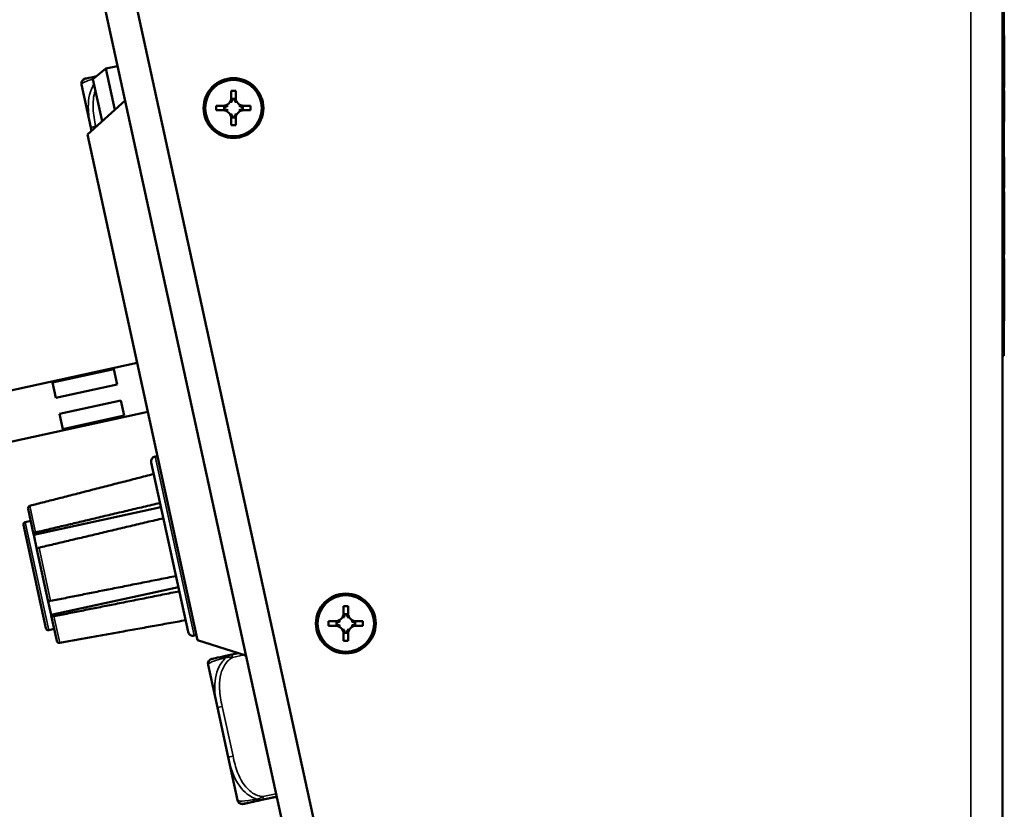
# Model space of a CAD drawing. Header units: inches. Extents: x 3.3 to 58.3, y 0.8 to 38.3.
# Tile 160 of 162: x 53.9 to 57.8, y 19.1 to 22.2. Entities that reach past the tile are written whole.
import ezdxf

# ---------------------------------------------------------------- set-up
doc = ezdxf.new("R2010")
doc.units = ezdxf.units.IN
doc.header["$MEASUREMENT"] = 0
for name, color, linetype, lineweight in [('Dimension (ANSI)', 7, 'Continuous', 25), ('Visible (ANSI)', 7, 'Continuous', 50), ('Visible Narrow (ANSI)', 7, 'Continuous', 35)]:
    doc.layers.add(name, color=color, linetype=linetype, lineweight=lineweight)
doc.styles.add('Note Text (ANSI)', font='tahoma.ttf')
doc.dimstyles.new('Default (ANSI)', dxfattribs={"dimtxt": 0.75, "dimasz": 0.098425, "dimexe": 0.125, "dimexo": 0.0625, "dimgap": 0.031496, "dimtad": 0, "dimtih": 1, "dimtoh": 1, "dimrnd": 1e-08, "dimzin": 4, "dimdsep": 46, "dimtxsty": 'Note Text (ANSI)', "dimcen": 0.09, "dimdle": 0.393701, "dimclrd": 256, "dimclre": 256, "dimclrt": 256, "dimadec": 0, "dimazin": 1, "dimtfac": 0.16, "dimtofl": 0, "dimtmove": 0, "dimatfit": 3, "dimfxl": 1, "dimtolj": 1, "dimtzin": 4, "dimlwd": -1, "dimlwe": -1, "dimarcsym": 0})

# ---------------------------------------------------------------- blocks, each defined once
blk = doc.blocks.new('*D7')
at = {"layer": 'Defpoints', "color": 0}
for p in [(57.7906, 28.1915), (57.7906, 24.4166), (51.6647, 20.243)]:
    blk.add_point(p, dxfattribs=at)
at = {"layer": 'Dimension (ANSI)'}
for p, q in [((51.6647, 20.3055), (51.6647, 28.3165)), ((57.7906, 24.4791), (57.7906, 28.3165)), ((51.7631, 28.1915), (53.7459, 28.1915)), ((57.6921, 28.1915), (55.7093, 28.1915))]:
    blk.add_line(p, q, dxfattribs=at)
for points in [[(51.7631, 28.2079), (51.7631, 28.1751), (51.6647, 28.1915)], [(57.6921, 28.2079), (57.6921, 28.1751), (57.7906, 28.1915)]]:
    blk.add_solid(points, dxfattribs=at)
at = {"layer": 'Dimension (ANSI)', "insert": (53.7774, 28.5821), "char_height": 0.75, "attachment_point": 1, "style": 'Note Text (ANSI)'}
blk.add_mtext('\\A1;6.13', dxfattribs=at)

msp = doc.modelspace()

# ---------------------------------------------------------------- linework, layer by layer
at = {"layer": 'Visible (ANSI)'}
for p, q in [((57.7906, 24.4166), (57.7906, 15.3294)), ((57.7956, 20.8548), (57.7956, 22.6641)), ((56.0147, 14.5837), (54.2894, 22.5036)), ((54.1672, 22.477), (55.8926, 14.5571)), ((57.7956, 22.131), (57.7976, 22.131)), ((57.7956, 22.0496), (57.7976, 22.0496)), ((54.1711, 21.9566), (54.2233, 21.9987)), ((54.2233, 21.9987), (54.2693, 22.0087)), ((54.259, 21.8352), (54.2233, 21.9987)), ((54.1711, 21.9566), (54.2076, 21.7889)), ((54.1261, 21.9352), (54.1632, 21.7648)), ((54.7214, 21.8826), (54.7214, 21.9101)), ((54.7214, 21.9101), (54.7394, 21.9101)), ((54.7394, 21.9101), (54.7394, 21.8826)), ((57.7956, 21.9254), (57.7976, 21.9254)), ((57.7956, 21.9241), (57.7976, 21.9241)), ((57.7956, 21.9117), (57.7976, 21.9117)), ((57.7956, 21.9096), (57.7976, 21.9096)), ((57.7976, 21.9096), (57.7976, 21.7896)), ((54.1495, 21.7365), (54.2992, 21.8714)), ((54.7355, 21.8785), (54.7253, 21.8785)), ((54.6619, 21.8326), (54.6619, 21.8506)), ((54.6619, 21.8506), (54.6894, 21.8506)), ((54.6894, 21.8326), (54.6619, 21.8326)), ((54.6935, 21.8467), (54.6935, 21.8365)), ((54.7672, 21.8365), (54.7672, 21.8467)), ((54.7714, 21.8506), (54.7989, 21.8506)), ((54.7989, 21.8326), (54.7714, 21.8326)), ((54.7989, 21.8506), (54.7989, 21.8326)), ((54.7214, 21.7731), (54.7214, 21.8006)), ((54.7253, 21.8047), (54.7355, 21.8047)), ((54.7394, 21.8006), (54.7394, 21.7731)), ((57.7956, 21.7896), (57.7976, 21.7896)), ((57.7956, 21.7875), (57.7976, 21.7875)), ((54.1632, 21.7648), (54.1661, 21.7515)), ((54.7394, 21.7731), (54.7214, 21.7731)), ((54.588, 19.7233), (54.1495, 21.7365)), ((57.7956, 21.6472), (57.7976, 21.6472)), ((57.7956, 21.6452), (57.7976, 21.6452)), ((57.7976, 21.6452), (57.7976, 21.5252)), ((57.7956, 21.5252), (57.7976, 21.5252)), ((57.7956, 21.5231), (57.7976, 21.5231)), ((57.7956, 21.5078), (57.7976, 21.5078)), ((57.7956, 21.3837), (57.7976, 21.3837)), ((57.7956, 21.3828), (57.7976, 21.3828)), ((57.7956, 21.3808), (57.7976, 21.3808)), ((57.7976, 21.3808), (57.7976, 21.2608)), ((57.7956, 21.2608), (57.7976, 21.2608)), ((57.7956, 21.2587), (57.7976, 21.2587)), ((57.7956, 21.2434), (57.7976, 21.2434)), ((57.7956, 21.2413), (57.7976, 21.2413)), ((57.7976, 21.2413), (57.7976, 21.1213)), ((57.7956, 21.1213), (57.7976, 21.1213)), ((57.7956, 21.1193), (57.7976, 21.1193)), ((57.7956, 21.1184), (57.7976, 21.1184)), ((57.7956, 20.9943), (57.7976, 20.9943)), ((57.7906, 20.8548), (57.7956, 20.8548)), ((53.7654, 20.7008), (54.3474, 20.8276)), ((54.0109, 20.7486), (54.2551, 20.8018)), ((54.2682, 20.7416), (54.2551, 20.8018)), ((54.0109, 20.7486), (54.024, 20.6884)), ((54.2682, 20.7416), (54.024, 20.6884)), ((54.0379, 20.6242), (54.2822, 20.6775)), ((54.2953, 20.6172), (54.2822, 20.6775)), ((53.808, 20.5054), (54.39, 20.6322)), ((54.0379, 20.6242), (54.0511, 20.564)), ((54.2953, 20.6172), (54.0511, 20.564)), ((54.4282, 20.4568), (54.4185, 20.4547)), ((54.55, 19.7567), (54.4032, 20.4309)), ((53.9352, 20.1455), (53.9132, 20.2465)), ((53.9359, 20.1424), (54.442, 20.2526)), ((53.9839, 19.7715), (53.8945, 20.1819)), ((53.9022, 20.1938), (53.9237, 20.1985)), ((53.9359, 20.1424), (53.9352, 20.1455)), ((53.9485, 20.0845), (53.9359, 20.1424)), ((53.9925, 19.8825), (53.9485, 20.0845)), ((54.0051, 19.8246), (54.5112, 19.9349)), ((54.0051, 19.8246), (53.9925, 19.8825)), ((54.0058, 19.8216), (54.0051, 19.8246)), ((55.1684, 19.8307), (55.1684, 19.8582)), ((55.1684, 19.8582), (55.1864, 19.8582)), ((55.1825, 19.8266), (55.1723, 19.8266)), ((55.1864, 19.8582), (55.1864, 19.8307)), ((54.0278, 19.7206), (54.0058, 19.8216)), ((55.1089, 19.7807), (55.1089, 19.7987)), ((55.1089, 19.7987), (55.1364, 19.7987)), ((55.1405, 19.7948), (55.1405, 19.7846)), ((55.2142, 19.7846), (55.2142, 19.7948)), ((55.2184, 19.7987), (55.2459, 19.7987)), ((55.2459, 19.7987), (55.2459, 19.7807)), ((53.9958, 19.7639), (54.0173, 19.7686)), ((55.1364, 19.7807), (55.1089, 19.7807)), ((55.1684, 19.7212), (55.1684, 19.7487)), ((55.1723, 19.7529), (55.1825, 19.7529)), ((55.1864, 19.7487), (55.1864, 19.7212)), ((55.2459, 19.7807), (55.2184, 19.7807)), ((54.5836, 19.7435), (54.5738, 19.7414)), ((54.588, 19.7233), (54.7803, 19.6629)), ((55.1864, 19.7212), (55.1684, 19.7212)), ((54.751, 19.6721), (54.7239, 19.6662)), ((54.7781, 19.6636), (54.7791, 19.659)), ((54.781, 19.6594), (54.7791, 19.659)), ((54.7814, 19.6578), (54.7794, 19.6574)), ((54.6293, 19.6254), (54.6664, 19.455)), ((54.6664, 19.455), (54.7095, 19.2573)), ((54.7095, 19.2573), (54.7466, 19.0869)), ((54.7466, 19.0869), (54.7467, 19.0865)), ((54.8496, 19.0891), (54.9028, 19.1007)), ((54.8497, 19.0888), (54.9028, 19.1003))]:
    msp.add_line(p, q, dxfattribs=at)
for centre, radius in [((54.7304, 21.8416), 0.119), ((54.7304, 21.8416), 0.1125), ((55.1774, 19.7897), 0.119), ((55.1774, 19.7897), 0.1125)]:
    msp.add_circle(centre, radius, dxfattribs=at)
for centre, radius, start, end in [((54.1453, 21.9394), 0.0197, 102.29, 192.29), ((54.6894, 21.8826), 0.032, 270, 0), ((54.7714, 21.8826), 0.032, 180, 270), ((54.6894, 21.8006), 0.032, 0, 90), ((54.7714, 21.8006), 0.032, 90, 180), ((54.4227, 20.4351), 0.02, 102.29, 192.29), ((53.9043, 20.184), 0.01, 102.29, 192.29), ((55.1364, 19.8307), 0.032, 270, 0), ((55.2184, 19.8307), 0.032, 180, 270), ((53.9937, 19.7736), 0.01, 192.29, 282.29), ((54.5696, 19.7609), 0.02, 192.29, 282.29), ((55.1364, 19.7487), 0.032, 0, 90), ((55.2184, 19.7487), 0.032, 90, 180), ((54.6485, 19.6296), 0.0197, 102.29, 192.29), ((54.7659, 19.091), 0.0197, 192.29, 282.29), ((54.7659, 19.0907), 0.0197, 192.29, 282.29)]:
    msp.add_arc(centre, radius, start, end, dxfattribs=at)
for centre, major_axis, start_param, end_param in [((54.6894, 21.8779), (0, 0.0362), 4.436156, 4.728932), ((54.7714, 21.8779), (0, -0.0362), 4.695846, 4.988622), ((54.6941, 21.8826), (0.0362, 0), 4.695846, 4.988622), ((54.6941, 21.8006), (-0.0362, 0), 4.436156, 4.728932), ((54.7666, 21.8826), (0.0362, 0), 4.436156, 4.728932), ((54.7666, 21.8006), (-0.0362, 0), 4.695846, 4.988622), ((54.6894, 21.8053), (0, 0.0362), 4.695846, 4.988622), ((54.7714, 21.8053), (0, -0.0362), 4.436156, 4.728932), ((55.1364, 19.826), (0, 0.0362), 4.436156, 4.728932), ((55.2184, 19.826), (0, -0.0362), 4.695846, 4.988622), ((55.1411, 19.8307), (0.0362, 0), 4.695846, 4.988622), ((55.1411, 19.7487), (-0.0362, 0), 4.436156, 4.728932), ((55.2136, 19.8307), (0.0362, 0), 4.436156, 4.728932), ((55.2136, 19.7487), (-0.0362, 0), 4.695846, 4.988622), ((55.1364, 19.7535), (0, 0.0362), 4.695846, 4.988622), ((55.2184, 19.7535), (0, -0.0362), 4.436156, 4.728932)]:
    msp.add_ellipse(centre, major_axis=major_axis, ratio=0.9914, start_param=start_param, end_param=end_param, dxfattribs=at)
for points, knots in [([(57.7976, 22.131), (57.7976, 22.131), (57.7976, 22.1298), (57.7976, 22.1258), (57.7976, 22.1227), (57.7976, 22.1115), (57.7976, 22.1009), (57.7976, 22.0788), (57.7976, 22.0674), (57.7976, 22.0534), (57.7976, 22.0515), (57.7976, 22.0496)], [-0.3971658, -0.3971658, -0.3971658, -0.3971658, -0.3430598, -0.3430598, -0.286459, -0.286459, -0.1686381, -0.1686381, -0.0709289, -0.0709289, -0.055649, -0.055649, -0.055649, -0.055649]), ([(57.7976, 22.0496), (57.7976, 22.0496), (57.7976, 22.0489), (57.7976, 22.0465), (57.7976, 22.0446), (57.7976, 22.0379), (57.7976, 22.0315), (57.7976, 22.0183), (57.7976, 22.0115), (57.7976, 21.9989), (57.7976, 21.9934), (57.7976, 21.9878)], [-0.2382995, -0.2382995, -0.2382995, -0.2382995, -0.2058359, -0.2058359, -0.1718754, -0.1718754, -0.1011829, -0.1011829, -0.0425574, -0.0425574, 0, 0, 0, 0]), ([(57.7976, 21.9878), (57.7976, 21.9837), (57.7976, 21.9796), (57.7976, 21.9714), (57.7976, 21.9672), (57.7976, 21.9553), (57.7976, 21.9479), (57.7976, 21.9364), (57.7976, 21.9319), (57.7976, 21.9266), (57.7976, 21.9254), (57.7976, 21.9254)], [-0.2135579, -0.2135579, -0.2135579, -0.2135579, -0.1865293, -0.1865293, -0.1574507, -0.1574507, -0.0980578, -0.0980578, -0.0447245, -0.0447245, 0, 0, 0, 0]), ([(54.1857, 21.9684), (54.1822, 21.9676), (54.179, 21.9669), (54.176, 21.9662), (54.1584, 21.9624), (54.1496, 21.9605), (54.1453, 21.9596), (54.142, 21.9588), (54.1411, 21.9587), (54.1411, 21.9587)], [-0.6895233, -0.6895233, -0.6895233, -0.6895233, -0.6514613, -0.6514613, -0.6514613, -0.427691, -0.427691, -0.427691, -0.2569517, -0.2569517, -0.2569517, -0.2569517]), ([(57.7976, 21.9117), (57.7976, 21.9117), (57.7976, 21.9112), (57.7976, 21.91), (57.7976, 21.9098), (57.7976, 21.9096)], [-0.20341806, -0.20341806, -0.20341806, -0.20341806, -0.18016874, -0.18016874, -0.17576163, -0.17576163, -0.17576163, -0.17576163]), ([(57.7976, 21.6472), (57.7976, 21.6472), (57.7976, 21.6468), (57.7976, 21.6456), (57.7976, 21.6454), (57.7976, 21.6452)], [-0.20341806, -0.20341806, -0.20341806, -0.20341806, -0.18016874, -0.18016874, -0.17576163, -0.17576163, -0.17576163, -0.17576163]), ([(57.7976, 21.5078), (57.7976, 21.5078), (57.7976, 21.5071), (57.7976, 21.5047), (57.7976, 21.5029), (57.7976, 21.4961), (57.7976, 21.4898), (57.7976, 21.4765), (57.7976, 21.4697), (57.7976, 21.4572), (57.7976, 21.4516), (57.7976, 21.446)], [-0.2382995, -0.2382995, -0.2382995, -0.2382995, -0.2058359, -0.2058359, -0.1718754, -0.1718754, -0.1011829, -0.1011829, -0.0425574, -0.0425574, 0, 0, 0, 0]), ([(57.7976, 21.446), (57.7976, 21.442), (57.7976, 21.4378), (57.7976, 21.4296), (57.7976, 21.4255), (57.7976, 21.4135), (57.7976, 21.4061), (57.7976, 21.3946), (57.7976, 21.3902), (57.7976, 21.3848), (57.7976, 21.3837), (57.7976, 21.3837)], [-0.2135579, -0.2135579, -0.2135579, -0.2135579, -0.1865293, -0.1865293, -0.1574507, -0.1574507, -0.0980578, -0.0980578, -0.0447245, -0.0447245, 0, 0, 0, 0]), ([(57.7976, 21.3828), (57.7976, 21.3828), (57.7976, 21.3825), (57.7976, 21.3812), (57.7976, 21.381), (57.7976, 21.3808)], [-0.08449245, -0.08449245, -0.08449245, -0.08449245, -0.03783766, -0.03783766, -0.0295936, -0.0295936, -0.0295936, -0.0295936]), ([(57.7976, 21.2434), (57.7976, 21.2434), (57.7976, 21.2427), (57.7976, 21.2415), (57.7976, 21.2414), (57.7976, 21.2413)], [-0.240598, -0.240598, -0.240598, -0.240598, -0.20824128, -0.20824128, -0.20646683, -0.20646683, -0.20646683, -0.20646683]), ([(57.7976, 21.1184), (57.7976, 21.1184), (57.7976, 21.118), (57.7976, 21.1161), (57.7976, 21.1147), (57.7976, 21.1094), (57.7976, 21.1052), (57.7976, 21.097), (57.7976, 21.0913), (57.7976, 21.0761), (57.7976, 21.0662), (57.7976, 21.0566)], [-0.2034181, -0.2034181, -0.2034181, -0.2034181, -0.1801687, -0.1801687, -0.1593546, -0.1593546, -0.1246853, -0.1246853, -0.0731426, -0.0731426, 0, 0, 0, 0]), ([(57.7976, 21.0566), (57.7976, 21.0505), (57.7976, 21.0442), (57.7976, 21.0329), (57.7976, 21.0277), (57.7976, 21.0183), (57.7976, 21.012), (57.7976, 21.0024), (57.7976, 20.9998), (57.7976, 20.9952), (57.7976, 20.9943), (57.7976, 20.9943)], [-0.2623484, -0.2623484, -0.2623484, -0.2623484, -0.2069375, -0.2069375, -0.1582333, -0.1582333, -0.1101951, -0.1101951, -0.0680408, -0.0680408, 0, 0, 0, 0]), ([(53.9205, 20.2584), (53.9194, 20.2581), (53.9182, 20.2575), (53.9162, 20.2562), (53.9152, 20.2551), (53.9139, 20.253), (53.9133, 20.2516), (53.9129, 20.2492), (53.9129, 20.2477), (53.9132, 20.2465)], [0.00090854, 0.00090854, 0.00090854, 0.00090854, 0.0093788, 0.0093788, 0.01879725, 0.01879725, 0.02826573, 0.02826573, 0.037779, 0.037779, 0.037779, 0.037779]), ([(53.9352, 20.1455), (53.9351, 20.1461), (53.9352, 20.1468), (53.9359, 20.1482), (53.9366, 20.149), (53.9381, 20.1502), (53.9392, 20.1508), (53.9412, 20.1517), (53.9424, 20.1522), (53.9435, 20.1524)], [-0.037779, -0.037779, -0.037779, -0.037779, -0.02826573, -0.02826573, -0.01879725, -0.01879725, -0.0093788, -0.0093788, -0.00090854, -0.00090854, -0.00090854, -0.00090854]), ([(53.9568, 20.0915), (53.9557, 20.0912), (53.9545, 20.0908), (53.9525, 20.0899), (53.9513, 20.0893), (53.9498, 20.088), (53.9492, 20.0872), (53.9485, 20.0859), (53.9483, 20.0851), (53.9485, 20.0845)], [0.00090854, 0.00090854, 0.00090854, 0.00090854, 0.0093788, 0.0093788, 0.01879725, 0.01879725, 0.02826573, 0.02826573, 0.037779, 0.037779, 0.037779, 0.037779]), ([(53.9925, 19.8825), (53.9926, 19.8819), (53.9931, 19.8812), (53.9942, 19.8803), (53.9952, 19.8799), (53.9971, 19.8794), (53.9984, 19.8792), (54.0006, 19.8793), (54.0019, 19.8794), (54.003, 19.8796)], [-0.037779, -0.037779, -0.037779, -0.037779, -0.02826573, -0.02826573, -0.01879725, -0.01879725, -0.0093788, -0.0093788, -0.00090854, -0.00090854, -0.00090854, -0.00090854]), ([(54.0163, 19.8187), (54.0151, 19.8185), (54.0138, 19.8183), (54.0116, 19.8183), (54.0103, 19.8185), (54.0084, 19.8189), (54.0075, 19.8194), (54.0063, 19.8203), (54.0059, 19.821), (54.0058, 19.8216)], [0.00090854, 0.00090854, 0.00090854, 0.00090854, 0.0093788, 0.0093788, 0.01879725, 0.01879725, 0.02826573, 0.02826573, 0.037779, 0.037779, 0.037779, 0.037779]), ([(54.0278, 19.7206), (54.028, 19.7193), (54.0286, 19.718), (54.03, 19.7159), (54.0311, 19.7149), (54.0332, 19.7135), (54.0346, 19.713), (54.0369, 19.7126), (54.0382, 19.7126), (54.0393, 19.7128)], [-0.037779, -0.037779, -0.037779, -0.037779, -0.02826573, -0.02826573, -0.01879725, -0.01879725, -0.0093788, -0.0093788, -0.00090854, -0.00090854, -0.00090854, -0.00090854]), ([(54.7239, 19.6662), (54.706, 19.6623), (54.6906, 19.6589), (54.6792, 19.6564), (54.6616, 19.6526), (54.6528, 19.6507), (54.6485, 19.6497), (54.6452, 19.649), (54.6443, 19.6488), (54.6443, 19.6488)], [-0.7968224, -0.7968224, -0.7968224, -0.7968224, -0.6514613, -0.6514613, -0.6514613, -0.427691, -0.427691, -0.427691, -0.2569517, -0.2569517, -0.2569517, -0.2569517]), ([(54.77, 19.0718), (54.77, 19.0718), (54.7709, 19.072), (54.7748, 19.0728), (54.7798, 19.0739), (54.79, 19.0762), (54.8105, 19.0806), (54.8211, 19.0829), (54.8345, 19.0858), (54.8496, 19.0891)], [0.2569537, 0.2569537, 0.2569537, 0.2569537, 0.4371919, 0.4371919, 0.4371919, 0.6739428, 0.6739428, 0.6739428, 0.7963818, 0.7963818, 0.7963818, 0.7963818]), ([(54.7701, 19.0714), (54.7701, 19.0714), (54.771, 19.0716), (54.7748, 19.0725), (54.7799, 19.0736), (54.7901, 19.0758), (54.8106, 19.0803), (54.8212, 19.0826), (54.8346, 19.0855), (54.8497, 19.0888)], [0.2569537, 0.2569537, 0.2569537, 0.2569537, 0.4371919, 0.4371919, 0.4371919, 0.6739428, 0.6739428, 0.6739428, 0.7963818, 0.7963818, 0.7963818, 0.7963818])]:
    msp.add_open_spline(points, degree=3, knots=knots, dxfattribs=at)
for points, degree in [([(57.7976, 21.9254), (57.7976, 21.9245), (57.7976, 21.9241), (57.7976, 21.9241)], 3), ([(54.7253, 21.8785), (54.7259, 21.8778), (54.7265, 21.8771)], 2), ([(54.7355, 21.8785), (54.7349, 21.8778), (54.7343, 21.8771)], 2), ([(54.6935, 21.8467), (54.6942, 21.8461), (54.6949, 21.8455)], 2), ([(54.6935, 21.8365), (54.6942, 21.8371), (54.6949, 21.8377)], 2), ([(54.7672, 21.8467), (54.7666, 21.8461), (54.7659, 21.8455)], 2), ([(54.7672, 21.8365), (54.7666, 21.8371), (54.7659, 21.8377)], 2), ([(54.7253, 21.8047), (54.7259, 21.8054), (54.7265, 21.8061)], 2), ([(54.7355, 21.8047), (54.7349, 21.8054), (54.7343, 21.8061)], 2), ([(57.7976, 21.7896), (57.7976, 21.788), (57.7976, 21.7875), (57.7976, 21.7875)], 3), ([(57.7976, 21.5252), (57.7976, 21.5236), (57.7976, 21.5231), (57.7976, 21.5231)], 3), ([(57.7976, 21.2608), (57.7976, 21.2592), (57.7976, 21.2587), (57.7976, 21.2587)], 3), ([(57.7976, 21.1213), (57.7976, 21.1199), (57.7976, 21.1193), (57.7976, 21.1193)], 3), ([(55.1723, 19.8266), (55.1729, 19.8259), (55.1735, 19.8252)], 2), ([(55.1825, 19.8266), (55.1819, 19.8259), (55.1813, 19.8252)], 2), ([(55.1405, 19.7948), (55.1412, 19.7942), (55.1419, 19.7936)], 2), ([(55.1405, 19.7846), (55.1412, 19.7852), (55.1419, 19.7858)], 2), ([(55.2142, 19.7948), (55.2136, 19.7942), (55.2129, 19.7936)], 2), ([(55.2142, 19.7846), (55.2136, 19.7852), (55.2129, 19.7858)], 2), ([(55.1723, 19.7529), (55.1729, 19.7535), (55.1735, 19.7542)], 2), ([(55.1825, 19.7529), (55.1819, 19.7535), (55.1813, 19.7542)], 2), ([(54.7791, 19.659), (54.7794, 19.6574), (54.7794, 19.6574)], 2)]:
    msp.add_open_spline(points, degree=degree, dxfattribs=at)
for points, weights in [([(54.7214, 21.863), (54.7214, 21.8736), (54.7214, 21.8826)], [1.00127193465, 1.04283418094, 1]), ([(54.7394, 21.8826), (54.7394, 21.8736), (54.7394, 21.863)], [1, 1.04283418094, 1.00127193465]), ([(54.6894, 21.8506), (54.6984, 21.8506), (54.709, 21.8506)], [1, 1.04283418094, 1.00127193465]), ([(54.709, 21.8326), (54.6984, 21.8326), (54.6894, 21.8326)], [1.00127193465, 1.04283418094, 1]), ([(54.7518, 21.8506), (54.7624, 21.8506), (54.7714, 21.8506)], [1.00127193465, 1.04283418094, 1]), ([(54.7714, 21.8326), (54.7624, 21.8326), (54.7518, 21.8326)], [1, 1.04283418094, 1.00127193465]), ([(54.7214, 21.8006), (54.7214, 21.8096), (54.7214, 21.8202)], [1, 1.04283418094, 1.00127193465]), ([(54.7394, 21.8202), (54.7394, 21.8096), (54.7394, 21.8006)], [1.00127193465, 1.04283418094, 1]), ([(54.4132, 20.3848), (54.1589, 20.3195), (53.9205, 20.2584)], [1, 1.00052363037, 1.00002012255]), ([(53.9435, 20.1524), (54.1829, 20.2092), (54.4383, 20.2697)], [1.00002012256, 1.00052363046, 1]), ([(54.4515, 20.2088), (54.1962, 20.1483), (53.9568, 20.0915)], [1, 1.00052363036, 1.00002012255]), ([(54.003, 19.8796), (54.2443, 19.9276), (54.5017, 19.9787)], [1.00002012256, 1.00052363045, 1]), ([(54.5149, 19.9178), (54.2575, 19.8666), (54.0163, 19.8187)], [1, 1.00052363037, 1.00002012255]), ([(55.1684, 19.8112), (55.1684, 19.8217), (55.1684, 19.8307)], [1.00127193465, 1.04283418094, 1]), ([(55.1864, 19.8307), (55.1864, 19.8217), (55.1864, 19.8112)], [1, 1.04283418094, 1.00127193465]), ([(54.0393, 19.7128), (54.2816, 19.7563), (54.54, 19.8028)], [1.00002012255, 1.00052363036, 1]), ([(55.1364, 19.7987), (55.1454, 19.7987), (55.156, 19.7987)], [1, 1.04283418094, 1.00127193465]), ([(55.1988, 19.7987), (55.2094, 19.7987), (55.2184, 19.7987)], [1.00127193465, 1.04283418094, 1]), ([(55.156, 19.7807), (55.1454, 19.7807), (55.1364, 19.7807)], [1.00127193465, 1.04283418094, 1]), ([(55.1684, 19.7487), (55.1684, 19.7577), (55.1684, 19.7683)], [1, 1.04283418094, 1.00127193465]), ([(55.1864, 19.7683), (55.1864, 19.7577), (55.1864, 19.7487)], [1.00127193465, 1.04283418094, 1]), ([(55.2184, 19.7807), (55.2094, 19.7807), (55.1988, 19.7807)], [1, 1.04283418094, 1.00127193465])]:
    msp.add_rational_spline(points, weights, degree=2, dxfattribs=at)
at = {"layer": 'Visible Narrow (ANSI)'}
for p, q in [((57.6646, 15.3294), (57.6646, 24.4166)), ((57.7956, 21.9878), (57.7976, 21.9878)), ((54.1825, 21.769), (54.1632, 21.7648)), ((54.183, 21.7667), (54.1825, 21.769)), ((57.7956, 21.446), (57.7976, 21.446)), ((57.7956, 21.0566), (57.7976, 21.0566)), ((54.4185, 20.4547), (54.5738, 19.7414)), ((53.9205, 20.2584), (53.9435, 20.1524)), ((53.9022, 20.1938), (53.9958, 19.7639)), ((53.9568, 20.0915), (54.003, 19.8796)), ((54.0163, 19.8187), (54.0393, 19.7128)), ((54.7239, 19.6662), (54.7264, 19.6546)), ((54.7264, 19.6546), (54.7737, 19.6649)), ((54.6857, 19.4592), (54.6664, 19.455)), ((54.7287, 19.2615), (54.6857, 19.4592)), ((54.7287, 19.2615), (54.7095, 19.2573)), ((54.9002, 19.1123), (54.8471, 19.1007)), ((54.8471, 19.1007), (54.8496, 19.0891)), ((54.8496, 19.0891), (54.8497, 19.0888))]:
    msp.add_line(p, q, dxfattribs=at)
for points, knots in [([(54.1261, 21.9352), (54.1255, 21.9375), (54.1275, 21.9414), (54.1508, 21.9504), (54.1599, 21.9535), (54.1716, 21.9569)], [0.2569517, 0.2569517, 0.2569517, 0.2569517, 0.5559983, 0.5559983, 0.6729844, 0.6729844, 0.6729844, 0.6729844]), ([(54.1754, 21.937), (54.1736, 21.9342), (54.172, 21.9313), (54.1555, 21.8988), (54.1518, 21.8655), (54.1543, 21.8105), (54.1579, 21.7875), (54.1632, 21.7648)], [-0.6716093, -0.6716093, -0.6716093, -0.6716093, -0.6493253, -0.6493253, -0.427691, -0.427691, -0.2569537, -0.2569537, -0.2569537, -0.2569537]), ([(54.1825, 21.769), (54.1774, 21.7921), (54.1732, 21.8157), (54.1721, 21.8394), (54.1709, 21.8635), (54.1728, 21.8884), (54.181, 21.911)], [0.2569537, 0.2569537, 0.2569537, 0.2569537, 0.4371919, 0.4371919, 0.4371919, 0.6207373, 0.6207373, 0.6207373, 0.6207373]), ([(54.6293, 19.6254), (54.6287, 19.6277), (54.6307, 19.6315), (54.6582, 19.6422), (54.6759, 19.6477), (54.7008, 19.6541)], [0.2569517, 0.2569517, 0.2569517, 0.2569517, 0.5559983, 0.5559983, 0.7482818, 0.7482818, 0.7482818, 0.7482818]), ([(54.7008, 19.6541), (54.6898, 19.6439), (54.6803, 19.6316), (54.6587, 19.589), (54.655, 19.5557), (54.6575, 19.5007), (54.6611, 19.4777), (54.6664, 19.455)], [-0.7478145, -0.7478145, -0.7478145, -0.7478145, -0.6493253, -0.6493253, -0.427691, -0.427691, -0.2569537, -0.2569537, -0.2569537, -0.2569537]), ([(54.6857, 19.4592), (54.6806, 19.4823), (54.6764, 19.5059), (54.6753, 19.5296), (54.6737, 19.5606), (54.6774, 19.593), (54.693, 19.6202), (54.701, 19.6343), (54.7123, 19.6466), (54.7264, 19.6546)], [0.2569537, 0.2569537, 0.2569537, 0.2569537, 0.4371919, 0.4371919, 0.4371919, 0.6739428, 0.6739428, 0.6739428, 0.7963818, 0.7963818, 0.7963818, 0.7963818]), ([(54.7239, 19.6662), (54.7225, 19.6659), (54.7211, 19.6655), (54.7185, 19.6646), (54.7172, 19.6642), (54.7151, 19.6634), (54.7144, 19.663), (54.7131, 19.6624), (54.7126, 19.6622), (54.7111, 19.6614), (54.7101, 19.6609), (54.7076, 19.6594), (54.7061, 19.6584), (54.7033, 19.6563), (54.702, 19.6552), (54.7008, 19.6541)], [-0.0532704, -0.0532704, -0.0532704, -0.0532704, -0.04377373, -0.04377373, -0.03521335, -0.03521335, -0.02986312, -0.02986312, -0.02651922, -0.02651922, -0.01983142, -0.01983142, -0.00913095, -0.00913095, 0.00023197, 0.00023197, 0.00023197, 0.00023197]), ([(54.7008, 19.6541), (54.7022, 19.6544), (54.7036, 19.6547), (54.7068, 19.6552), (54.7085, 19.6553), (54.7113, 19.6555), (54.7124, 19.6555), (54.714, 19.6555), (54.7146, 19.6555), (54.716, 19.6555), (54.7169, 19.6555), (54.7191, 19.6554), (54.7205, 19.6553), (54.7234, 19.655), (54.7249, 19.6548), (54.7264, 19.6546)], [-0.00023197, -0.00023197, -0.00023197, -0.00023197, 0.00913095, 0.00913095, 0.01983142, 0.01983142, 0.02651922, 0.02651922, 0.02986312, 0.02986312, 0.03521335, 0.03521335, 0.04377373, 0.04377373, 0.0532704, 0.0532704, 0.0532704, 0.0532704]), ([(54.7095, 19.2573), (54.718, 19.2177), (54.7298, 19.1769), (54.7722, 19.119), (54.7954, 19.099), (54.8236, 19.0905)], [0.2569517, 0.2569517, 0.2569517, 0.2569517, 0.5559983, 0.5559983, 0.7482818, 0.7482818, 0.7482818, 0.7482818]), ([(54.8471, 19.1007), (54.828, 19.1024), (54.8099, 19.1112), (54.7952, 19.1236), (54.7727, 19.1427), (54.7577, 19.1692), (54.7472, 19.1967), (54.7391, 19.2176), (54.7335, 19.2396), (54.7287, 19.2615)], [-0.7968224, -0.7968224, -0.7968224, -0.7968224, -0.6514613, -0.6514613, -0.6514613, -0.427691, -0.427691, -0.427691, -0.2569517, -0.2569517, -0.2569517, -0.2569517]), ([(54.8236, 19.0905), (54.8108, 19.0882), (54.7991, 19.0863), (54.7691, 19.0823), (54.7581, 19.0823), (54.7482, 19.0841), (54.7466, 19.0854), (54.7466, 19.0869)], [-0.7478145, -0.7478145, -0.7478145, -0.7478145, -0.6493253, -0.6493253, -0.427691, -0.427691, -0.2569537, -0.2569537, -0.2569537, -0.2569537]), ([(54.8471, 19.1007), (54.8458, 19.0999), (54.8445, 19.0991), (54.842, 19.0976), (54.8408, 19.0969), (54.8388, 19.0959), (54.838, 19.0955), (54.8367, 19.0949), (54.8362, 19.0947), (54.8347, 19.094), (54.8337, 19.0936), (54.8311, 19.0926), (54.8295, 19.092), (54.8264, 19.0911), (54.825, 19.0908), (54.8236, 19.0905)], [-0.0532704, -0.0532704, -0.0532704, -0.0532704, -0.04377373, -0.04377373, -0.03521335, -0.03521335, -0.02986312, -0.02986312, -0.02651922, -0.02651922, -0.01983142, -0.01983142, -0.00913095, -0.00913095, 0.00023197, 0.00023197, 0.00023197, 0.00023197]), ([(54.8236, 19.0905), (54.8252, 19.09), (54.8268, 19.0895), (54.8302, 19.0888), (54.832, 19.0885), (54.8349, 19.0882), (54.836, 19.0881), (54.8377, 19.0881), (54.8382, 19.0881), (54.8396, 19.088), (54.8405, 19.0881), (54.8427, 19.0881), (54.844, 19.0883), (54.8468, 19.0886), (54.8482, 19.0888), (54.8496, 19.0891)], [-0.00023197, -0.00023197, -0.00023197, -0.00023197, 0.00913095, 0.00913095, 0.01983142, 0.01983142, 0.02651922, 0.02651922, 0.02986312, 0.02986312, 0.03521335, 0.03521335, 0.04377373, 0.04377373, 0.0532704, 0.0532704, 0.0532704, 0.0532704]), ([(54.8437, 19.0879), (54.8443, 19.0879), (54.8449, 19.088), (54.8469, 19.0882), (54.8483, 19.0885), (54.8497, 19.0888)], [0.04013573, 0.04013573, 0.04013573, 0.04013573, 0.04377373, 0.04377373, 0.0532704, 0.0532704, 0.0532704, 0.0532704])]:
    msp.add_open_spline(points, degree=3, knots=knots, dxfattribs=at)
msp.add_open_spline([(54.7467, 19.0862), (54.7467, 19.0863), (54.7467, 19.0864), (54.7467, 19.0865)], degree=3, dxfattribs=at)

# ---------------------------------------------------------------- dimensions: what is measured, and where the dimension line sits
at = {"layer": 'Dimension (ANSI)'}
dim = msp.add_linear_dim(base=(57.7906, 28.1915), p1=(51.6647, 20.243), p2=(57.7906, 24.4166), angle=180, dimstyle='Default (ANSI)', override={"dimtih": 0, "dimtoh": 0, "dimdec": 2, "dimtp": 0, "dimtm": 0, "dimtdec": 2, "dimatfit": 1}, dxfattribs=at)
dim.commit()
dim.dimension.update_dxf_attribs({"geometry": '*D7', "text_midpoint": (54.7276, 28.1915), "dimtype": 160})

doc.saveas('drawing.dxf')
